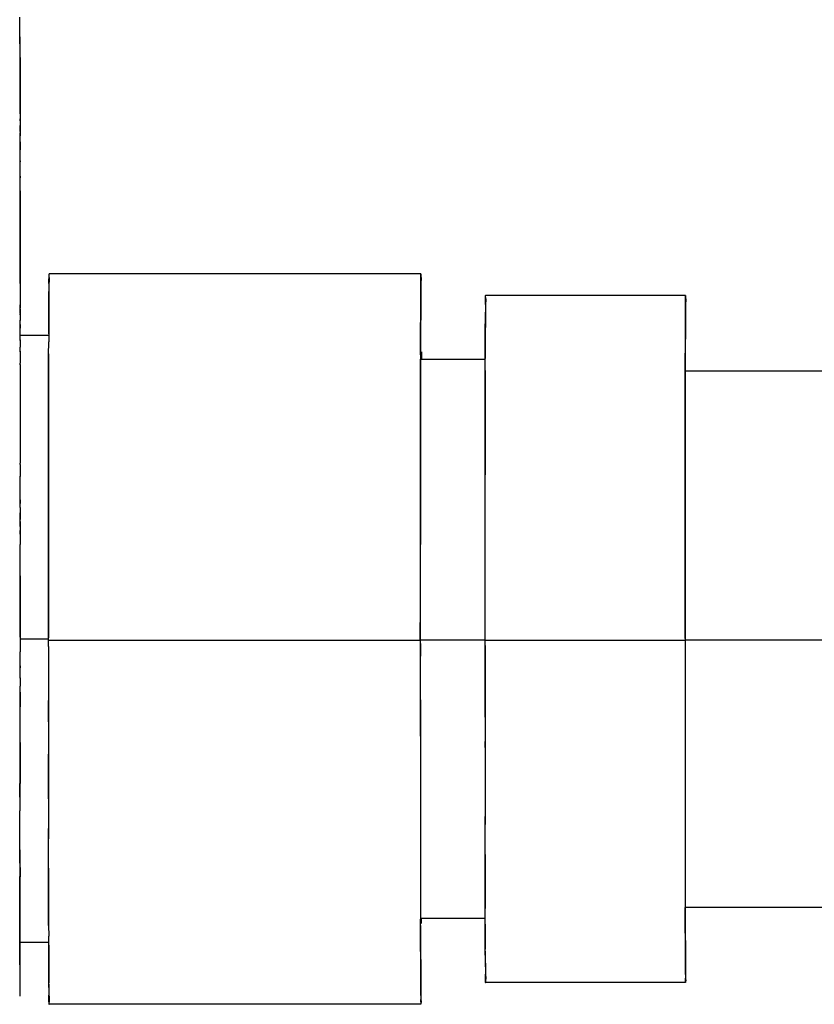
# Model space of a CAD drawing. Header units: millimetres. Extents: x 4086 to 10416, y 123 to 1549.
# Tile 24 of 256: x 6768 to 6778, y 750 to 763. Entities that reach past the tile are written whole.
import ezdxf

# ---------------------------------------------------------------- set-up
doc = ezdxf.new("R2010")
doc.units = ezdxf.units.MM
doc.layers.add('外形图', color=7, linetype='Continuous')
doc.layers.add('尺寸标注', color=7, linetype='Continuous')
doc.styles.add('思源黑', font='SourceHanSansCN-Normal.ttf')
doc.dimstyles.new('尺寸标注_1_4比例中六', dxfattribs={"dimtxt": 10, "dimasz": 8, "dimexe": 2, "dimexo": 1.5, "dimgap": 1, "dimtad": 1, "dimdec": 1, "dimlfac": 4, "dimdsep": 46, "dimtxsty": '思源黑', "dimcen": 0.09, "dimadec": 0, "dimazin": 0, "dimtp": 0.01, "dimtm": 0.01, "dimtfac": 1, "dimtdec": 1, "dimtofl": 0, "dimtmove": 0, "dimatfit": 3, "dimfxl": 1, "dimtolj": 1, "dimarcsym": 0})

# ---------------------------------------------------------------- blocks, each defined once
blk = doc.blocks.new('*D633')
at = {"layer": 'Defpoints', "color": 0}
for p in [(6787.961, 1067.745), (6648.528, 887.75), (6787.961, 754.658)]:
    blk.add_point(p, dxfattribs=at)
at = {"layer": '尺寸标注', "color": 0, "lineweight": -2}
for p, q in [((6648.528, 889.25), (6648.528, 1069.745)), ((6787.961, 756.158), (6787.961, 1069.745)), ((6656.528, 1067.745), (6779.961, 1067.745))]:
    blk.add_line(p, q, dxfattribs=at)
at = {"layer": '尺寸标注', "color": 0}
for points in [[(6656.528, 1069.078), (6656.528, 1066.412), (6648.528, 1067.745)], [(6779.961, 1066.412), (6779.961, 1069.078), (6787.961, 1067.745)]]:
    blk.add_solid(points, dxfattribs=at)
at = {"layer": '尺寸标注', "color": 0, "insert": (6718.245, 1073.93), "char_height": 10, "attachment_point": 5, "style": '思源黑'}
blk.add_mtext('\\A1;557.3', dxfattribs=at)

msp = doc.modelspace()

# ---------------------------------------------------------------- linework, layer by layer
at = {"layer": '外形图', "color": 7, "linetype": 'Continuous'}
for p, q in [((6767.679, 762.402), (6767.679, 762.575)), ((6767.68, 762.058), (6767.679, 762.402)), ((6767.68, 762.058), (6767.68, 761.704)), ((6767.68, 761.704), (6767.68, 761.341)), ((6767.68, 761.341), (6767.681, 761.19)), ((6767.682, 761.249), (6767.682, 761.132)), ((6767.681, 761.114), (6767.681, 761.191)), ((6767.681, 761.19), (6767.681, 761.098)), ((6767.681, 761.098), (6767.681, 761.094)), ((6767.681, 761.091), (6767.681, 761.097)), ((6767.681, 761.094), (6767.681, 761.084)), ((6767.682, 760.982), (6767.682, 761.068)), ((6767.682, 760.982), (6767.682, 760.981)), ((6767.681, 760.9), (6767.681, 760.879)), ((6767.681, 760.726), (6767.681, 760.88)), ((6767.681, 760.737), (6767.681, 760.726)), ((6767.681, 760.544), (6767.681, 760.726)), ((6767.681, 760.545), (6767.681, 760.52)), ((6767.681, 760.358), (6767.681, 760.544)), ((6767.681, 759.968), (6767.681, 760.358)), ((6767.681, 759.968), (6767.681, 759.574)), ((6767.681, 759.574), (6767.682, 759.174)), ((6768.049, 759.173), (6768.05, 759.294)), ((6772.8, 759.295), (6768.05, 759.295)), ((6772.8, 759.294), (6772.8, 759.293)), ((6767.682, 759.174), (6767.682, 758.999)), ((6767.682, 759), (6767.682, 758.871)), ((6773.624, 758.905), (6773.625, 759.019)), ((6776.18, 759.019), (6773.625, 759.019)), ((6776.18, 759.019), (6776.18, 759.018)), ((6767.682, 758.866), (6767.682, 758.898)), ((6767.682, 758.871), (6767.682, 758.862)), ((6767.682, 758.826), (6767.682, 758.866)), ((6767.682, 758.85), (6767.682, 758.818)), ((6767.682, 758.796), (6767.682, 758.826)), ((6767.682, 758.785), (6767.682, 758.771)), ((6767.682, 758.771), (6767.682, 758.77)), ((6767.683, 758.826), (6767.683, 758.7)), ((6768.046, 758.58), (6768.047, 758.823)), ((6772.797, 758.823), (6772.796, 758.58)), ((6767.682, 758.619), (6767.683, 758.647)), ((6767.682, 758.603), (6767.682, 758.619)), ((6767.682, 758.577), (6767.682, 758.603)), ((6767.682, 758.591), (6767.682, 758.603)), ((6767.683, 758.65), (6767.683, 758.701)), ((6767.683, 758.65), (6767.683, 758.647)), ((6767.682, 758.501), (6767.682, 758.578)), ((6768.05, 758.507), (6767.682, 758.507)), ((6767.682, 758.459), (6767.682, 758.501)), ((6767.682, 758.451), (6767.682, 758.48)), ((6767.682, 758.446), (6767.682, 758.459)), ((6768.046, 758.531), (6768.046, 758.58)), ((6768.046, 758.531), (6768.046, 758.531)), ((6768.046, 758.531), (6768.046, 758.428)), ((6772.796, 758.58), (6772.795, 758.264)), ((6773.621, 758.344), (6773.622, 758.576)), ((6776.177, 758.576), (6776.176, 758.344)), ((6767.682, 758.455), (6767.682, 758.358)), ((6767.682, 758.3), (6767.682, 758.358)), ((6768.045, 758.263), (6768.046, 758.429)), ((6773.621, 758.218), (6773.621, 758.344)), ((6776.176, 758.344), (6776.176, 758.058)), ((6767.682, 758.307), (6767.682, 758.154)), ((6768.045, 757.886), (6768.045, 758.265)), ((6772.795, 758.265), (6772.795, 758.207)), ((6772.795, 758.207), (6772.795, 757.886)), ((6772.805, 758.3), (6772.806, 758.21)), ((6772.806, 758.209), (6772.806, 758.21)), ((6773.621, 758.049), (6773.621, 758.218)), ((6767.682, 758.134), (6767.682, 758.154)), ((6767.682, 758.137), (6767.682, 758.119)), ((6767.682, 758.119), (6767.682, 757.711)), ((6773.625, 758.2), (6772.8, 758.2)), ((6773.62, 757.688), (6773.621, 758.05)), ((6776.176, 758.05), (6776.175, 757.688)), ((6776.176, 758.048), (6776.176, 758.058)), ((6776.18, 758.057), (6778.575, 758.057)), ((6768.044, 757.523), (6768.045, 757.886)), ((6772.795, 757.886), (6772.794, 757.523)), ((6767.682, 757.711), (6767.682, 757.507)), ((6773.619, 757.352), (6773.62, 757.688)), ((6776.175, 757.688), (6776.174, 757.352)), ((6767.682, 757.507), (6767.682, 757.303)), ((6768.043, 757.017), (6768.044, 757.523)), ((6772.794, 757.523), (6772.793, 757.017)), ((6773.619, 756.863), (6773.619, 757.352)), ((6776.174, 757.352), (6776.174, 756.863)), ((6767.682, 757.303), (6767.682, 756.894)), ((6768.043, 756.637), (6768.043, 757.017)), ((6772.793, 757.017), (6772.793, 756.637)), ((6767.682, 756.894), (6767.682, 756.877)), ((6767.682, 756.859), (6767.682, 756.88)), ((6767.682, 756.859), (6767.682, 756.707)), ((6773.618, 756.518), (6773.619, 756.863)), ((6776.174, 756.863), (6776.173, 756.518)), ((6767.682, 756.656), (6767.682, 756.714)), ((6767.682, 756.553), (6767.682, 756.659)), ((6768.043, 756.026), (6768.043, 756.637)), ((6772.793, 756.637), (6772.793, 756.026)), ((6767.682, 756.513), (6767.682, 756.555)), ((6767.682, 756.436), (6767.682, 756.512)), ((6773.618, 755.904), (6773.618, 756.518)), ((6776.173, 756.518), (6776.173, 755.903)), ((6767.682, 756.411), (6767.682, 756.437)), ((6767.682, 756.41), (6767.682, 756.423)), ((6767.683, 756.367), (6767.683, 756.364)), ((6767.683, 756.313), (6767.683, 756.364)), ((6767.683, 756.314), (6767.683, 756.188)), ((6767.682, 756.191), (6767.682, 756.157)), ((6767.682, 756.152), (6767.682, 756.183)), ((6767.682, 756.147), (6767.682, 756.157)), ((6767.682, 756.069), (6767.682, 756.152)), ((6767.682, 756.135), (6767.682, 756.014)), ((6767.682, 755.973), (6767.682, 756.018)), ((6767.682, 756.015), (6767.682, 755.839)), ((6768.042, 755.65), (6768.043, 756.026)), ((6772.793, 756.026), (6772.792, 755.65)), ((6767.681, 755.44), (6767.682, 755.839)), ((6773.618, 755.59), (6773.618, 755.904)), ((6776.173, 755.903), (6776.173, 755.59)), ((6768.042, 755.374), (6768.042, 755.65)), ((6772.792, 755.65), (6772.792, 755.377)), ((6773.618, 755.123), (6773.618, 755.59)), ((6776.173, 755.59), (6776.173, 755.126)), ((6767.681, 755.44), (6767.681, 755.046)), ((6768.042, 754.648), (6768.042, 755.374)), ((6772.792, 755.377), (6772.792, 754.652)), ((6773.618, 754.647), (6773.618, 755.123)), ((6776.173, 755.126), (6776.173, 754.651)), ((6767.681, 755.046), (6767.681, 754.656)), ((6772.792, 754.628), (6772.792, 754.689)), ((6767.681, 754.656), (6767.681, 754.469)), ((6768.044, 754.632), (6767.681, 754.632)), ((6768.042, 754.632), (6768.042, 754.652)), ((6768.042, 754.612), (6768.042, 754.632)), ((6772.792, 754.612), (6768.042, 754.612)), ((6768.042, 754.535), (6768.042, 754.612)), ((6772.792, 754.652), (6772.792, 754.612)), ((6772.792, 754.612), (6772.792, 754.576)), ((6772.792, 754.576), (6772.792, 753.851)), ((6773.619, 754.617), (6772.794, 754.617)), ((6773.618, 754.613), (6773.618, 754.647)), ((6776.173, 754.613), (6773.618, 754.613)), ((6773.618, 754.55), (6773.618, 754.613)), ((6773.618, 754.1), (6773.618, 754.585)), ((6776.173, 754.641), (6776.173, 754.676)), ((6776.173, 754.651), (6776.173, 754.613)), ((6776.173, 754.613), (6776.173, 754.581)), ((6776.173, 754.599), (6776.173, 754.103)), ((6778.569, 754.617), (6776.174, 754.617)), ((6767.681, 754.287), (6767.681, 754.47)), ((6767.681, 754.288), (6767.681, 754.266)), ((6767.681, 754.134), (6767.681, 754.287)), ((6767.681, 754.135), (6767.681, 754.11)), ((6767.681, 754.11), (6767.682, 754.031)), ((6773.618, 753.635), (6773.618, 754.1)), ((6776.173, 754.103), (6776.173, 753.637)), ((6767.682, 753.947), (6767.681, 754.031)), ((6767.68, 753.77), (6767.681, 753.827)), ((6767.68, 753.673), (6767.681, 753.824)), ((6767.681, 753.926), (6767.681, 753.92)), ((6767.681, 753.913), (6767.681, 753.922)), ((6767.681, 753.92), (6767.681, 753.912)), ((6767.681, 753.901), (6767.681, 753.913)), ((6767.681, 753.863), (6767.681, 753.901)), ((6767.681, 753.827), (6767.681, 753.863)), ((6767.682, 753.881), (6767.682, 753.765)), ((6768.042, 753.573), (6768.042, 753.847)), ((6772.792, 753.851), (6772.792, 753.575)), ((6767.68, 753.31), (6767.68, 753.673)), ((6768.042, 753.573), (6768.043, 753.155)), ((6772.792, 753.575), (6772.793, 753.199)), ((6773.618, 753.635), (6773.618, 753.256)), ((6776.173, 753.637), (6776.173, 753.324)), ((6767.68, 753.31), (6767.68, 752.956)), ((6773.618, 753.247), (6773.618, 753.325)), ((6776.173, 753.324), (6776.173, 752.712)), ((6772.793, 753.199), (6772.793, 752.591)), ((6773.618, 753.256), (6773.618, 752.709)), ((6768.043, 752.591), (6768.043, 753.161)), ((6768.043, 753.155), (6768.043, 752.588)), ((6767.68, 752.956), (6767.679, 752.612)), ((6773.618, 752.709), (6773.619, 752.263)), ((6776.173, 752.712), (6776.174, 752.368)), ((6767.679, 752.612), (6767.679, 752.439)), ((6768.043, 752.588), (6768.044, 752.082)), ((6772.793, 752.591), (6772.793, 752.212)), ((6767.679, 752.252), (6767.679, 752.44)), ((6773.619, 752.236), (6773.619, 752.368)), ((6776.174, 752.368), (6776.174, 751.882)), ((6767.679, 752.067), (6767.679, 752.252)), ((6768.044, 752.038), (6768.043, 752.213)), ((6772.793, 752.212), (6772.794, 751.71)), ((6773.619, 751.88), (6773.619, 752.263)), ((6767.679, 751.936), (6767.679, 752.077)), ((6768.044, 751.71), (6768.044, 752.082)), ((6767.679, 751.939), (6767.679, 751.934)), ((6767.678, 751.859), (6767.678, 751.886)), ((6767.678, 751.884), (6767.678, 751.839)), ((6767.678, 751.833), (6767.678, 751.859)), ((6767.678, 751.843), (6767.678, 751.768)), ((6767.678, 751.768), (6767.678, 751.833)), ((6767.679, 751.837), (6767.679, 751.837)), ((6767.679, 751.837), (6767.68, 751.596)), ((6773.62, 751.549), (6773.619, 751.88)), ((6776.174, 751.882), (6776.175, 751.549)), ((6767.678, 751.768), (6767.678, 751.695)), ((6767.678, 751.695), (6767.678, 751.594)), ((6768.045, 751.35), (6768.044, 751.71)), ((6772.794, 751.71), (6772.795, 751.35)), ((6767.677, 751.302), (6767.678, 751.594)), ((6773.621, 751.19), (6773.62, 751.549)), ((6776.175, 751.549), (6776.176, 751.205)), ((6767.677, 751.302), (6767.677, 750.869)), ((6768.045, 750.974), (6768.045, 751.35)), ((6772.795, 751.35), (6772.795, 751.055)), ((6773.621, 751.048), (6773.621, 751.19)), ((6776.176, 751.205), (6776.176, 751.191)), ((6776.176, 751.179), (6776.176, 751.204)), ((6776.176, 751.192), (6776.176, 750.9)), ((6776.18, 751.207), (6778.575, 751.207)), ((6772.795, 751.055), (6772.795, 751.054)), ((6772.795, 750.964), (6772.795, 751.054)), ((6773.625, 751.065), (6772.8, 751.065)), ((6772.805, 750.999), (6772.806, 751.057)), ((6772.806, 751.058), (6772.806, 751.058)), ((6773.621, 750.9), (6773.621, 751.048)), ((6768.045, 750.978), (6768.046, 750.837)), ((6772.795, 750.976), (6772.796, 750.663)), ((6767.677, 750.869), (6767.676, 750.472)), ((6768.046, 750.734), (6768.046, 750.837)), ((6773.622, 750.673), (6773.621, 750.9)), ((6776.176, 750.9), (6776.177, 750.671)), ((6768.05, 750.757), (6767.676, 750.757)), ((6768.046, 750.663), (6768.046, 750.734)), ((6768.047, 750.425), (6768.046, 750.663)), ((6772.796, 750.663), (6772.797, 750.423)), ((6773.622, 750.673), (6773.622, 750.673)), ((6773.623, 750.511), (6773.622, 750.673)), ((6767.676, 750.472), (6767.675, 750.361)), ((6768.047, 750.423), (6768.047, 750.425)), ((6773.623, 750.447), (6773.623, 750.511)), ((6767.675, 750.361), (6767.675, 750.223)), ((6776.179, 750.295), (6776.179, 750.3)), ((6767.675, 750.223), (6767.675, 750.07)), ((6768.048, 750.183), (6768.048, 750.24)), ((6776.18, 750.245), (6773.625, 750.245)), ((6776.18, 750.245), (6776.18, 750.246)), ((6772.8, 749.97), (6768.05, 749.97)), ((6772.799, 750.026), (6772.799, 750.031)), ((6772.8, 749.97), (6772.8, 749.971))]:
    msp.add_line(p, q, dxfattribs=at)
for centre, radius, start, end in [((6767.47, 761.248), 0.212, 0.0611, 8.0077), ((6767.281, 761.249), 0.401, 1.1406, 3.6177), ((6767.47, 761.248), 0.212, 0.0584, 6.8169), ((6767.501, 761.249), 0.181, 359.7517, 3.2662), ((6767.278, 761.249), 0.404, 0.0406, 1.1418), ((6804.397, 761.245), 36.716, 180.0845, 180.2306), ((6771.753, 761.124), 4.072, 180.1507, 180.4198), ((6805.431, 760.833), 37.75, 179.7754, 179.8996), ((6889.583, 758.355), 121.537, 179.61348, 179.91738), ((6817.761, 758.808), 49.714, 179.5794, 179.6985), ((6817.76, 758.808), 49.712, 179.5794, 179.6985), ((6822.554, 758.808), 49.757, 179.5794, 179.6987), ((6822.552, 758.808), 49.755, 179.5794, 179.6987), ((6899.463, 758.07), 125.842, 179.61868, 179.93319), ((6820.675, 758.56), 47.052, 179.5796, 179.6999), ((6820.673, 758.56), 47.051, 179.5796, 179.6999), ((6823.267, 758.56), 47.09, 179.5796, 179.7001), ((6823.266, 758.56), 47.088, 179.5796, 179.7001), ((6778.553, 758.854), 10.871, 180.1894, 180.3647), ((6778.32, 758.853), 10.637, 180.1877, 180.3653), ((6778.259, 758.853), 10.577, 180.1873, 180.3667), ((6771.498, 758.809), 3.816, 180.1921, 180.3209), ((6767.413, 758.825), 0.27, 0.0126, 1.6841), ((6767.662, 758.702), 0.021, 359.2474, 4.9727), ((8371.906, 755.101), 1603.864, 179.886599, 180.016174), ((8282.008, 755.073), 1508.391, 179.886483, 180.016254), ((6779.667, 756.154), 11.985, 179.6414, 179.824), ((6779.38, 756.155), 11.698, 179.6395, 179.8261), ((6779.319, 756.155), 11.637, 179.6382, 179.8264), ((6767.662, 756.312), 0.021, 355.0323, 0.7521), ((6767.413, 756.188), 0.27, 358.3222, 359.9869), ((8412.502, 754.167), 1639.71, 179.98571, 180.108778), ((8277.962, 754.166), 1501.789, 179.984164, 180.113005), ((6807.487, 754.188), 39.806, 180.0767, 180.2257), ((6804.394, 754.177), 36.713, 180.1039, 180.2249), ((6810.267, 753.753), 42.587, 179.7862, 179.9053), ((6809.76, 753.755), 42.08, 179.7854, 179.906), ((6809.664, 753.755), 41.983, 179.7854, 179.9057), ((6767.47, 753.766), 0.212, 352.0012, 359.9384), ((6767.47, 753.766), 0.212, 353.1821, 359.9411), ((6767.281, 753.765), 0.401, 355.8954, 358.8594), ((6767.501, 753.765), 0.181, 356.7413, 0.2478), ((6767.278, 753.765), 0.404, 358.8577, 359.9588), ((6767.523, 751.598), 0.157, 351.8442, 359.9059), ((6767.059, 751.597), 0.621, 355.6983, 359.031), ((6767.221, 751.597), 0.458, 357.253, 359.1748), ((6767.221, 751.597), 0.459, 357.1976, 358.9407), ((6767.223, 751.597), 0.456, 359.1466, 0.1301), ((6767.224, 751.597), 0.456, 359.1756, 0.1357), ((6767.06, 751.597), 0.62, 359.0319, 359.9232), ((6767.223, 751.597), 0.457, 358.9414, 359.9196), ((6831.994, 750.777), 58.372, 180.27718, 180.41647), ((6816.666, 750.678), 43.044, 180.308, 180.4345), ((6816.619, 750.678), 42.996, 180.308, 180.4348), ((6818.911, 750.676), 42.733, 180.3079, 180.4363), ((6818.909, 750.676), 42.732, 180.3079, 180.4363), ((6792.484, 750.474), 16.306, 180.4321, 180.6112), ((6791.507, 750.465), 15.329, 180.4276, 180.6355), ((6792.179, 750.471), 16.001, 180.4386, 180.6122), ((6827.779, 750.521), 59.732, 180.28351, 180.4188), ((6813.452, 750.428), 45.404, 180.3095, 180.4351), ((6813.228, 750.426), 45.181, 180.3092, 180.4365), ((6817.94, 750.426), 45.142, 180.3095, 180.4365), ((6817.938, 750.426), 45.141, 180.3094, 180.4365), ((6790.743, 750.218), 17.945, 180.4343, 180.5977), ((6789.64, 750.209), 16.842, 180.4301, 180.6223), ((6790.445, 750.215), 17.647, 180.4401, 180.5985)]:
    msp.add_arc(centre, radius, start, end, dxfattribs=at)
for points, knots in [([(6767.68, 761.341), (6767.68, 761.432), (6767.68, 761.786), (6767.68, 762.139), (6767.679, 762.402)], [0, 0, 0, 0, 1476.557998, 5735.799291, 5735.799291, 5735.799291, 5735.799291]), ([(6767.68, 761.341), (6767.68, 761.432), (6767.68, 761.785), (6767.68, 762.139), (6767.679, 762.402)], [0, 0, 0, 0, 1476.564616, 5735.796847, 5735.796847, 5735.796847, 5735.796847]), ([(6767.681, 761.077), (6767.681, 761.08), (6767.681, 761.086), (6767.681, 761.091), (6767.681, 761.095)], [0, 0, 0, 0, 2634.361079, 5727.83793, 5727.83793, 5727.83793, 5727.83793]), ([(6767.681, 761.084), (6767.681, 761.078), (6767.681, 761.076), (6767.681, 761.058), (6767.681, 761.06)], [0, 0, 0, 0, 4429.897644, 5727.823953, 5727.823953, 5727.823953, 5727.823953]), ([(6767.681, 761.084), (6767.681, 761.078), (6767.681, 761.076), (6767.681, 761.058), (6767.681, 761.06)], [0, 0, 0, 0, 4429.897644, 5727.823953, 5727.823953, 5727.823953, 5727.823953]), ([(6767.681, 761.084), (6767.681, 761.078), (6767.681, 761.076), (6767.681, 761.058), (6767.681, 761.06)], [0, 0, 0, 0, 4429.897644, 5727.823953, 5727.823953, 5727.823953, 5727.823953]), ([(6767.681, 761.06), (6767.681, 761.058), (6767.681, 761.076), (6767.681, 761.078), (6767.681, 761.084)], [0, 0, 0, 0, 1297.923758, 5727.65278, 5727.65278, 5727.65278, 5727.65278]), ([(6767.681, 761.071), (6767.681, 761.07), (6767.68, 761.065), (6767.681, 761.074), (6767.681, 761.077)], [0, 0, 0, 0, 1259.219043, 5727.659222, 5727.659222, 5727.659222, 5727.659222]), ([(6767.681, 760.879), (6767.681, 760.889), (6767.681, 760.924), (6767.681, 760.958), (6767.682, 760.982)], [0, 0, 0, 0, 1736.141954, 5726.396521, 5726.396521, 5726.396521, 5726.396521]), ([(6768.05, 759.295), (6768.044, 759.286), (6768.057, 759.242), (6768.049, 759.205), (6768.049, 759.175)], [0, 0, 0, 0, 1462.141953, 5701.887036, 5701.887036, 5701.887036, 5701.887036]), ([(6772.8, 759.294), (6772.795, 759.285), (6772.806, 759.242), (6772.799, 759.203), (6772.799, 759.173)], [0, 0, 0, 0, 1439.734308, 5584.485022, 5584.485022, 5584.485022, 5584.485022]), ([(6772.799, 759.171), (6772.799, 759.189), (6772.801, 759.229), (6772.794, 759.272), (6772.8, 759.294)], [0, 0, 0, 0, 2381.137854, 5584.055007, 5584.055007, 5584.055007, 5584.055007]), ([(6772.8, 759.294), (6772.795, 759.285), (6772.806, 759.242), (6772.799, 759.203), (6772.799, 759.173)], [0, 0, 0, 0, 1439.593182, 5584.484943, 5584.484943, 5584.484943, 5584.484943]), ([(6772.795, 758.261), (6772.796, 758.362), (6772.796, 758.666), (6772.797, 758.969), (6772.799, 759.171)], [0, 0, 0, 0, 1867.147359, 5580.277697, 5580.277697, 5580.277697, 5580.277697]), ([(6768.047, 758.823), (6768.047, 758.847), (6768.047, 758.929), (6768.048, 759.011), (6768.048, 759.07)], [0, 0, 0, 0, 1611.670394, 5698.683013, 5698.683013, 5698.683013, 5698.683013]), ([(6768.047, 758.823), (6768.047, 758.847), (6768.047, 758.929), (6768.048, 759.011), (6768.048, 759.07)], [0, 0, 0, 0, 1611.677657, 5698.68312, 5698.68312, 5698.68312, 5698.68312]), ([(6772.798, 759.069), (6772.798, 759.051), (6772.797, 758.97), (6772.797, 758.888), (6772.797, 758.823)], [0, 0, 0, 0, 1211.157465, 5582.606866, 5582.606866, 5582.606866, 5582.606866]), ([(6772.798, 759.069), (6772.798, 759.051), (6772.797, 758.969), (6772.797, 758.888), (6772.797, 758.823)], [0, 0, 0, 0, 1211.162107, 5582.606766, 5582.606766, 5582.606766, 5582.606766]), ([(6773.625, 759.019), (6773.617, 759.014), (6773.635, 758.966), (6773.624, 758.935), (6773.624, 758.908)], [0, 0, 0, 0, 1410.136363, 5561.533397, 5561.533397, 5561.533397, 5561.533397]), ([(6776.179, 758.903), (6776.179, 758.92), (6776.181, 758.958), (6776.175, 758.998), (6776.18, 759.019)], [0, 0, 0, 0, 2342.600848, 5498.011566, 5498.011566, 5498.011566, 5498.011566]), ([(6776.18, 759.019), (6776.176, 759.011), (6776.185, 758.97), (6776.179, 758.933), (6776.179, 758.905)], [0, 0, 0, 0, 1418.800856, 5498.416878, 5498.416878, 5498.416878, 5498.416878]), ([(6776.18, 759.019), (6776.176, 759.011), (6776.185, 758.97), (6776.179, 758.933), (6776.179, 758.905)], [0, 0, 0, 0, 1418.679758, 5498.416816, 5498.416816, 5498.416816, 5498.416816]), ([(6776.176, 758.058), (6776.176, 758.153), (6776.177, 758.434), (6776.177, 758.716), (6776.179, 758.903)], [0, 0, 0, 0, 1836.434006, 5494.530747, 5494.530747, 5494.530747, 5494.530747]), ([(6767.682, 758.779), (6767.682, 758.779), (6767.683, 758.774), (6767.682, 758.784), (6767.682, 758.788)], [0, 0, 0, 0, 796.455705, 5705.967155, 5705.967155, 5705.967155, 5705.967155]), ([(6767.682, 758.779), (6767.682, 758.779), (6767.683, 758.774), (6767.682, 758.784), (6767.682, 758.788)], [0, 0, 0, 0, 796.455705, 5705.967155, 5705.967155, 5705.967155, 5705.967155]), ([(6767.682, 758.779), (6767.682, 758.779), (6767.683, 758.774), (6767.682, 758.784), (6767.682, 758.788)], [0, 0, 0, 0, 796.455705, 5705.967155, 5705.967155, 5705.967155, 5705.967155]), ([(6767.683, 758.774), (6767.683, 758.773), (6767.682, 758.765), (6767.682, 758.78), (6767.682, 758.785)], [0, 0, 0, 0, 1099.04427, 5705.924414, 5705.924414, 5705.924414, 5705.924414]), ([(6767.683, 758.774), (6767.683, 758.773), (6767.682, 758.765), (6767.682, 758.78), (6767.682, 758.785)], [0, 0, 0, 0, 1099.04427, 5705.924414, 5705.924414, 5705.924414, 5705.924414]), ([(6767.683, 758.774), (6767.683, 758.773), (6767.682, 758.765), (6767.682, 758.78), (6767.682, 758.785)], [0, 0, 0, 0, 1099.04427, 5705.924414, 5705.924414, 5705.924414, 5705.924414]), ([(6773.622, 758.576), (6773.622, 758.598), (6773.622, 758.674), (6773.623, 758.751), (6773.623, 758.806)], [0, 0, 0, 0, 1570.196855, 5558.535637, 5558.535637, 5558.535637, 5558.535637]), ([(6773.622, 758.576), (6773.622, 758.598), (6773.622, 758.674), (6773.623, 758.751), (6773.623, 758.806)], [0, 0, 0, 0, 1570.204222, 5558.535719, 5558.535719, 5558.535719, 5558.535719]), ([(6776.178, 758.806), (6776.178, 758.789), (6776.178, 758.713), (6776.177, 758.636), (6776.177, 758.576)], [0, 0, 0, 0, 1194.334331, 5496.652839, 5496.652839, 5496.652839, 5496.652839]), ([(6776.178, 758.806), (6776.178, 758.789), (6776.178, 758.713), (6776.177, 758.636), (6776.177, 758.576)], [0, 0, 0, 0, 1194.33912, 5496.652762, 5496.652762, 5496.652762, 5496.652762]), ([(6767.682, 758.603), (6767.682, 758.609), (6767.682, 758.624), (6767.682, 758.64), (6767.683, 758.65)], [0, 0, 0, 0, 1997.209593, 5704.598698, 5704.598698, 5704.598698, 5704.598698]), ([(6772.792, 754.689), (6772.792, 755.021), (6772.793, 756.193), (6772.793, 757.365), (6772.795, 758.206)], [0, 0, 0, 0, 1573.141284, 5561.166449, 5561.166449, 5561.166449, 5561.166449]), ([(6776.173, 754.676), (6776.173, 754.996), (6776.173, 756.12), (6776.174, 757.244), (6776.176, 758.048)], [0, 0, 0, 0, 1557.68214, 5476.982318, 5476.982318, 5476.982318, 5476.982318]), ([(6767.683, 756.367), (6767.682, 756.372), (6767.682, 756.387), (6767.682, 756.402), (6767.682, 756.411)], [0, 0, 0, 0, 1977.95646, 5683.943308, 5683.943308, 5683.943308, 5683.943308]), ([(6767.683, 756.364), (6767.683, 756.366), (6767.682, 756.382), (6767.682, 756.397), (6767.682, 756.41)], [0, 0, 0, 0, 841.073584, 5683.813632, 5683.813632, 5683.813632, 5683.813632]), ([(6767.682, 756.229), (6767.682, 756.232), (6767.682, 756.237), (6767.682, 756.243), (6767.682, 756.244)], [0, 0, 0, 0, 4064.583157, 5682.574954, 5682.574954, 5682.574954, 5682.574954]), ([(6767.683, 756.24), (6767.683, 756.241), (6767.682, 756.248), (6767.682, 756.233), (6767.682, 756.229)], [0, 0, 0, 0, 973.166839, 5682.566559, 5682.566559, 5682.566559, 5682.566559]), ([(6767.683, 756.24), (6767.683, 756.241), (6767.682, 756.248), (6767.682, 756.233), (6767.682, 756.229)], [0, 0, 0, 0, 961.851473, 5682.566453, 5682.566453, 5682.566453, 5682.566453]), ([(6767.683, 756.24), (6767.683, 756.241), (6767.682, 756.248), (6767.682, 756.233), (6767.682, 756.229)], [0, 0, 0, 0, 961.851473, 5682.566453, 5682.566453, 5682.566453, 5682.566453]), ([(6767.682, 756.229), (6767.682, 756.231), (6767.682, 756.234), (6767.682, 756.238), (6767.683, 756.24)], [0, 0, 0, 0, 2932.449556, 5682.501922, 5682.501922, 5682.501922, 5682.501922]), ([(6767.681, 753.954), (6767.681, 753.956), (6767.681, 753.935), (6767.681, 753.933), (6767.681, 753.926)], [0, 0, 0, 0, 1284.69897, 5662.010229, 5662.010229, 5662.010229, 5662.010229]), ([(6767.681, 753.926), (6767.681, 753.933), (6767.681, 753.935), (6767.681, 753.956), (6767.681, 753.954)], [0, 0, 0, 0, 4355.240635, 5662.025889, 5662.025889, 5662.025889, 5662.025889]), ([(6767.681, 753.954), (6767.681, 753.956), (6767.681, 753.935), (6767.681, 753.933), (6767.681, 753.926)], [0, 0, 0, 0, 1295.471251, 5662.010424, 5662.010424, 5662.010424, 5662.010424]), ([(6767.681, 753.926), (6767.681, 753.933), (6767.681, 753.935), (6767.681, 753.956), (6767.681, 753.954)], [0, 0, 0, 0, 4355.240635, 5662.025889, 5662.025889, 5662.025889, 5662.025889]), ([(6767.681, 753.954), (6767.681, 753.956), (6767.681, 753.935), (6767.681, 753.933), (6767.681, 753.926)], [0, 0, 0, 0, 1295.471251, 5662.010424, 5662.010424, 5662.010424, 5662.010424]), ([(6767.681, 753.926), (6767.681, 753.933), (6767.681, 753.935), (6767.681, 753.956), (6767.681, 753.954)], [0, 0, 0, 0, 4355.240635, 5662.025889, 5662.025889, 5662.025889, 5662.025889]), ([(6767.681, 753.922), (6767.681, 753.927), (6767.681, 753.936), (6767.681, 753.945), (6767.681, 753.949)], [0, 0, 0, 0, 3128.471119, 5661.913426, 5661.913426, 5661.913426, 5661.913426]), ([(6767.679, 752.612), (6767.679, 752.698), (6767.68, 753.051), (6767.68, 753.405), (6767.68, 753.673)], [0, 0, 0, 0, 1370.018526, 5655.152486, 5655.152486, 5655.152486, 5655.152486]), ([(6767.679, 752.612), (6767.679, 752.698), (6767.68, 753.051), (6767.68, 753.405), (6767.68, 753.673)], [0, 0, 0, 0, 1370.011333, 5655.154675, 5655.154675, 5655.154675, 5655.154675]), ([(6767.679, 751.934), (6767.679, 751.932), (6767.678, 751.915), (6767.678, 751.898), (6767.678, 751.884)], [0, 0, 0, 0, 866.435604, 5644.325545, 5644.325545, 5644.325545, 5644.325545]), ([(6767.678, 751.884), (6767.678, 751.89), (6767.678, 751.907), (6767.679, 751.923), (6767.679, 751.934)], [0, 0, 0, 0, 1944.11181, 5644.106974, 5644.106974, 5644.106974, 5644.106974]), ([(6767.678, 751.886), (6767.678, 751.895), (6767.679, 751.909), (6767.679, 751.922), (6767.679, 751.928)], [0, 0, 0, 0, 3474.226199, 5644.207862, 5644.207862, 5644.207862, 5644.207862]), ([(6767.679, 751.928), (6767.679, 751.929), (6767.679, 751.931), (6767.679, 751.932), (6767.679, 751.933)], [0, 0, 0, 0, 2804.832801, 5644.228537, 5644.228537, 5644.228537, 5644.228537]), ([(6773.619, 751.88), (6773.619, 751.818), (6773.62, 751.589), (6773.62, 751.36), (6773.621, 751.193)], [0, 0, 0, 0, 1488.587461, 5498.946477, 5498.946477, 5498.946477, 5498.946477]), ([(6768.044, 751.708), (6768.044, 751.642), (6768.044, 751.399), (6768.045, 751.156), (6768.045, 750.978)], [0, 0, 0, 0, 1525.072171, 5634.632902, 5634.632902, 5634.632902, 5634.632902]), ([(6767.678, 751.594), (6767.678, 751.493), (6767.677, 751.119), (6767.676, 750.745), (6767.676, 750.472)], [0, 0, 0, 0, 1522.310393, 5643.426692, 5643.426692, 5643.426692, 5643.426692]), ([(6767.676, 750.471), (6767.676, 750.557), (6767.677, 750.931), (6767.677, 751.306), (6767.678, 751.594)], [0, 0, 0, 0, 1294.656414, 5636.705872, 5636.705872, 5636.705872, 5636.705872]), ([(6776.179, 750.348), (6776.178, 750.392), (6776.177, 750.669), (6776.176, 750.946), (6776.176, 751.179)], [0, 0, 0, 0, 864.928136, 5424.767659, 5424.767659, 5424.767659, 5424.767659]), ([(6772.799, 750.08), (6772.798, 750.127), (6772.797, 750.422), (6772.796, 750.716), (6772.795, 750.964)], [0, 0, 0, 0, 878.040479, 5505.70709, 5505.70709, 5505.70709, 5505.70709]), ([(6773.621, 750.989), (6773.621, 750.96), (6773.621, 750.855), (6773.622, 750.75), (6773.622, 750.673)], [0, 0, 0, 0, 1502.802474, 5490.588499, 5490.588499, 5490.588499, 5490.588499]), ([(6768.046, 750.722), (6768.046, 750.695), (6768.046, 750.596), (6768.047, 750.497), (6768.047, 750.425)], [0, 0, 0, 0, 1528.31054, 5625.282591, 5625.282591, 5625.282591, 5625.282591]), ([(6776.177, 750.671), (6776.177, 750.65), (6776.177, 750.575), (6776.178, 750.5), (6776.178, 750.446)], [0, 0, 0, 0, 1536.958772, 5424.955329, 5424.955329, 5424.955329, 5424.955329]), ([(6776.177, 750.671), (6776.177, 750.65), (6776.177, 750.575), (6776.178, 750.5), (6776.178, 750.446)], [0, 0, 0, 0, 1536.966079, 5424.955258, 5424.955258, 5424.955258, 5424.955258]), ([(6768.048, 750.225), (6768.048, 750.24), (6768.047, 750.306), (6768.047, 750.373), (6768.047, 750.425)], [0, 0, 0, 0, 1259.635045, 5621.314111, 5621.314111, 5621.314111, 5621.314111]), ([(6772.797, 750.423), (6772.797, 750.401), (6772.797, 750.32), (6772.798, 750.24), (6772.798, 750.182)], [0, 0, 0, 0, 1561.76366, 5505.898202, 5505.898202, 5505.898202, 5505.898202]), ([(6772.797, 750.423), (6772.797, 750.401), (6772.797, 750.32), (6772.798, 750.24), (6772.798, 750.182)], [0, 0, 0, 0, 1561.770783, 5505.898108, 5505.898108, 5505.898108, 5505.898108]), ([(6773.624, 750.352), (6773.624, 750.325), (6773.635, 750.31), (6773.618, 750.24), (6773.625, 750.245)], [0, 0, 0, 0, 4121.034693, 5484.844035, 5484.844035, 5484.844035, 5484.844035]), ([(6773.624, 750.352), (6773.624, 750.325), (6773.635, 750.31), (6773.618, 750.24), (6773.625, 750.245)], [0, 0, 0, 0, 4121.034693, 5484.844035, 5484.844035, 5484.844035, 5484.844035]), ([(6773.624, 750.352), (6773.624, 750.325), (6773.635, 750.31), (6773.618, 750.24), (6773.625, 750.245)], [0, 0, 0, 0, 4121.034693, 5484.844035, 5484.844035, 5484.844035, 5484.844035]), ([(6773.625, 750.245), (6773.623, 750.245), (6773.628, 750.259), (6773.62, 750.286), (6773.624, 750.325), (6773.624, 750.352)], [0, 0, 0, 0, 484.517906, 1931.062889, 7688.703638, 7688.703638, 7688.703638, 7688.703638]), ([(6773.625, 750.245), (6773.623, 750.245), (6773.628, 750.259), (6773.62, 750.286), (6773.624, 750.325), (6773.624, 750.351)], [0, 0, 0, 0, 484.509779, 1931.039774, 7688.702721, 7688.702721, 7688.702721, 7688.702721]), ([(6776.179, 750.3), (6776.179, 750.286), (6776.186, 750.274), (6776.176, 750.245), (6776.18, 750.245)], [0, 0, 0, 0, 4061.077701, 5421.497826, 5421.497826, 5421.497826, 5421.497826]), ([(6776.179, 750.295), (6776.179, 750.282), (6776.185, 750.272), (6776.176, 750.245), (6776.18, 750.245)], [0, 0, 0, 0, 4061.102268, 5421.443075, 5421.443075, 5421.443075, 5421.443075]), ([(6776.18, 750.245), (6776.18, 750.244), (6776.181, 750.277), (6776.179, 750.279), (6776.179, 750.295)], [0, 0, 0, 0, 298.410995, 5420.989807, 5420.989807, 5420.989807, 5420.989807]), ([(6768.049, 750.084), (6768.049, 750.055), (6768.057, 750.043), (6768.045, 749.962), (6768.05, 749.97)], [0, 0, 0, 0, 4239.293016, 5619.532946, 5619.532946, 5619.532946, 5619.532946]), ([(6768.05, 749.97), (6768.048, 749.97), (6768.053, 749.985), (6768.044, 750.014), (6768.049, 750.055), (6768.049, 750.083)], [0, 0, 0, 0, 496.31993, 1978.108834, 7876.117467, 7876.117467, 7876.117467, 7876.117467]), ([(6768.05, 749.97), (6768.048, 749.97), (6768.053, 749.985), (6768.044, 750.013), (6768.049, 750.054), (6768.049, 750.082)], [0, 0, 0, 0, 496.323126, 1978.104808, 7876.113815, 7876.113815, 7876.113815, 7876.113815]), ([(6772.799, 750.031), (6772.799, 750.016), (6772.806, 750.003), (6772.795, 749.97), (6772.8, 749.97)], [0, 0, 0, 0, 4121.510886, 5502.242487, 5502.242487, 5502.242487, 5502.242487]), ([(6772.799, 750.026), (6772.799, 750.012), (6772.806, 750), (6772.796, 749.97), (6772.8, 749.97)], [0, 0, 0, 0, 4121.541377, 5502.179988, 5502.179988, 5502.179988, 5502.179988]), ([(6772.8, 749.97), (6772.8, 749.969), (6772.802, 750.006), (6772.799, 750.008), (6772.799, 750.026)], [0, 0, 0, 0, 305.176333, 5501.674789, 5501.674789, 5501.674789, 5501.674789])]:
    msp.add_open_spline(points, degree=3, knots=knots, dxfattribs=at)
for points in [[(6767.681, 760.358), (6767.681, 759.963), (6767.681, 759.569), (6767.682, 759.174)], [(6767.682, 759.175), (6767.681, 759.569), (6767.681, 759.963), (6767.681, 760.358)], [(6767.682, 759.174), (6767.681, 759.569), (6767.681, 759.963), (6767.681, 760.358)], [(6767.683, 758.65), (6767.682, 758.634), (6767.682, 758.618), (6767.682, 758.603)], [(6767.682, 756.411), (6767.682, 756.395), (6767.682, 756.38), (6767.683, 756.364)], [(6767.682, 756.183), (6767.682, 756.198), (6767.682, 756.214), (6767.682, 756.229)], [(6767.681, 754.656), (6767.681, 755.05), (6767.681, 755.445), (6767.682, 755.839)], [(6767.681, 754.656), (6767.681, 755.051), (6767.681, 755.445), (6767.682, 755.839)], [(6772.792, 754.612), (6772.792, 754.358), (6772.792, 754.105), (6772.792, 753.851)], [(6768.042, 754.535), (6768.042, 754.214), (6768.042, 753.894), (6768.042, 753.573)], [(6773.618, 754.55), (6773.618, 754.245), (6773.618, 753.94), (6773.618, 753.635)], [(6773.623, 750.494), (6773.623, 750.554), (6773.622, 750.613), (6773.622, 750.673)], [(6768.047, 750.425), (6768.047, 750.363), (6768.047, 750.301), (6768.048, 750.24)], [(6768.048, 750.24), (6768.047, 750.301), (6768.047, 750.362), (6768.047, 750.423)]]:
    msp.add_open_spline(points, degree=3, dxfattribs=at)

# ---------------------------------------------------------------- dimensions: what is measured, and where the dimension line sits
at = {"layer": '尺寸标注', "color": 7}
dim = msp.add_linear_dim(base=(6787.961, 1067.745), p1=(6648.528, 887.75), p2=(6787.961, 754.658), text='557.3', dimstyle='尺寸标注_1_4比例中六', dxfattribs=at)
dim.commit()
dim.dimension.update_dxf_attribs({"geometry": '*D633', "text_midpoint": (6718.245, 1073.93)})

doc.saveas('drawing.dxf')
